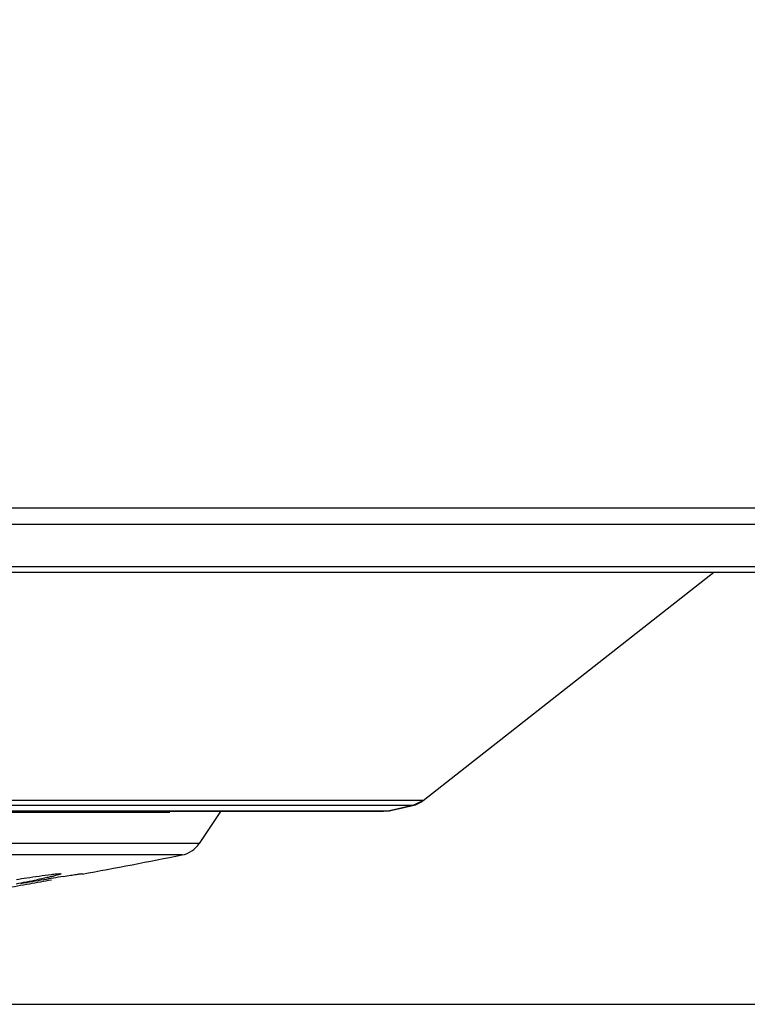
# Model space of a CAD drawing. Header units: millimetres. Extents: x 537 to 2248, y 801 to 1949.
# Tile 36 of 80: x 895 to 922, y 1464 to 1500. Entities that reach past the tile are written whole.
import ezdxf

# ---------------------------------------------------------------- set-up
doc = ezdxf.new("R2010")
doc.units = ezdxf.units.MM
doc.header["$LTSCALE"] = 16.335
doc.header["$PDMODE"] = 3
doc.header["$PDSIZE"] = 0.3125
doc.layers.get('0').update_dxf_attribs({"linetype": 'CONTINUOUS'})
doc.layers.get('Defpoints').update_dxf_attribs({"linetype": 'CONTINUOUS'})
doc.layers.add('02___PRT_ALL_AXES', color=7, linetype='CONTINUOUS')
doc.styles.get("Standard").update_dxf_attribs({"font": 'SimSun Regular.ttf', "width": 0.8})
doc.dimstyles.new('DIMSTYLE_1', dxfattribs={"dimtxt": 15, "dimasz": 10, "dimexe": 0.18, "dimexo": 0.0625, "dimgap": 0.09, "dimtad": 1, "dimdec": 1, "dimdsep": 46, "dimtxsty": 'Standard', "dimblk": 'CLOSED', "dimcen": 0.09, "dimadec": 0, "dimazin": 0, "dimtp": 0.01, "dimtm": 0.01, "dimtfac": 1, "dimtdec": 1, "dimtofl": 0, "dimtmove": 0, "dimatfit": 3, "dimldrblk": 'CLOSED', "dimfxl": 1, "dimtolj": 1, "dimarcsym": 0})

# ---------------------------------------------------------------- blocks, each defined once
blk = doc.blocks.new('_CLOSED')
at = {"color": 0, "linetype": 'ByBlock'}
for p, q in [((0, 0), (-1, 0.2143)), ((-1, 0.2143), (-1, -0.2143)), ((-1, -0.2143), (0, 0)), ((-1, 0), (0, 0))]:
    blk.add_line(p, q, dxfattribs=at)
blk = doc.blocks.new('*D34')
at = {"color": 0, "lineweight": -2, "transparency": 16777216}
for p, q in [((934.23, 1767.087), (1074.613, 1767.087)), ((1074.433, 1474.087), (1074.433, 1757.087)), ((844.723, 1464.087), (1074.613, 1464.087))]:
    blk.add_line(p, q, dxfattribs=at)
at = {"layer": 'Defpoints', "color": 0, "transparency": 16777216}
for p in [(934.168, 1767.087), (1074.433, 1767.087), (844.661, 1464.087)]:
    blk.add_point(p, dxfattribs=at)
at = {"color": 0, "lineweight": -2, "transparency": 16777216, "xscale": 10, "yscale": 10, "zscale": 10}
for p, rotation in [((1074.433, 1767.087), 90), ((1074.433, 1464.087), 270)]:
    blk.add_blockref('_CLOSED', p, dxfattribs=dict(at, rotation=rotation))
at = {"color": 0, "transparency": 16777216, "insert": (1065.093, 1615.587), "char_height": 15, "attachment_point": 5, "rotation": 90}
blk.add_mtext('\\A1;303mm [11.93in]', dxfattribs=at)

msp = doc.modelspace()

# ---------------------------------------------------------------- linework, layer by layer
at = {"color": 7, "linetype": 'Continuous'}
for p, q in [((757.977, 1482.446), (931.344, 1482.446)), ((758.562, 1481.836), (930.76, 1481.836)), ((760.543, 1480.279), (928.778, 1480.279)), ((761.161, 1480.065), (928.161, 1480.065)), ((909.67, 1471.625), (920.413, 1480.065)), ((909.67, 1471.625), (779.651, 1471.625)), ((909.277, 1471.437), (909.67, 1471.625)), ((909.277, 1471.437), (780.044, 1471.437)), ((780.903, 1471.24), (908.418, 1471.24)), ((908.197, 1471.215), (781.125, 1471.215)), ((859.161, 1471.189), (900.302, 1471.189)), ((902.178, 1471.215), (901.391, 1470.034)), ((908.418, 1471.24), (908.197, 1471.215)), ((909.277, 1471.437), (908.418, 1471.24)), ((901.391, 1470.034), (787.931, 1470.034)), ((900.753, 1469.608), (788.568, 1469.608))]:
    msp.add_line(p, q, dxfattribs=at)
for centre, radius, start, end in [((909.052, 1472.411), 1, 282.9788, 308.1563), ((844.661, 1751.795), 287.708, 282.80334, 282.97878), ((900.558, 1470.588), 1, 281.2426, 326.3099), ((844.661, 1751.795), 287.708, 280.49381, 281.24263)]:
    msp.add_arc(centre, radius, start, end, dxfattribs=at)
at = {"layer": '02___PRT_ALL_AXES', "color": 7, "linetype": 'Continuous'}
for p, q in [((896.231, 1468.917), (896.275, 1468.909)), ((897.057, 1468.917), (897.062, 1468.916))]:
    msp.add_line(p, q, dxfattribs=at)
for centre, radius, start, end in [((885.86, 1516.118), 48.374, 280.4369, 281.3602), ((932.633, 1252.536), 219.297, 99.71089, 99.93715), ((864.658, 1639.212), 173.363, 280.116, 280.38968), ((918.232, 1336.666), 133.944, 99.39821, 99.70908), ((855.132, 1692.334), 227.332, 279.90292, 280.12801)]:
    msp.add_arc(centre, radius, start, end, dxfattribs=at)
for points, knots in [([(894.628, 1468.701), (894.757, 1468.722), (895.187, 1468.79), (895.617, 1468.854), (895.92, 1468.89)], [0, 0, 0, 0, 0.298974, 1, 1, 1, 1]), ([(896.275, 1468.909), (896.275, 1468.903), (896.247, 1468.893), (896.209, 1468.877), (896.132, 1468.857), (896.033, 1468.831), (895.905, 1468.801), (895.688, 1468.753), (895.512, 1468.717), (895.388, 1468.692)], [0, 0, 0, 0, 0.020479, 0.072239, 0.155788, 0.269957, 0.413411, 0.584449, 1, 1, 1, 1]), ([(895.92, 1468.89), (895.984, 1468.898), (896.087, 1468.909), (896.191, 1468.917), (896.231, 1468.917)], [0, 0, 0, 0, 0.616198, 1, 1, 1, 1]), ([(896.359, 1468.812), (896.451, 1468.827), (896.614, 1468.853), (896.825, 1468.887), (896.965, 1468.906), (897.035, 1468.917), (897.057, 1468.917)], [0, 0, 0, 0, 0.396606, 0.701914, 0.905169, 1, 1, 1, 1])]:
    msp.add_open_spline(points, degree=3, knots=knots, dxfattribs=at)

# ---------------------------------------------------------------- dimensions: what is measured, and where the dimension line sits
at = {"color": 3}
dim = msp.add_linear_dim(base=(1074.433, 1767.087), p1=(844.661, 1464.087), p2=(934.168, 1767.087), angle=90, dimstyle='DIMSTYLE_1', override={"dimpost": 'mm'}, dxfattribs=at)
dim.commit()
dim.dimension.update_dxf_attribs({"geometry": '*D34', "text_midpoint": (1074.433, 1615.587), "dimtype": 160})

doc.saveas('drawing.dxf')
